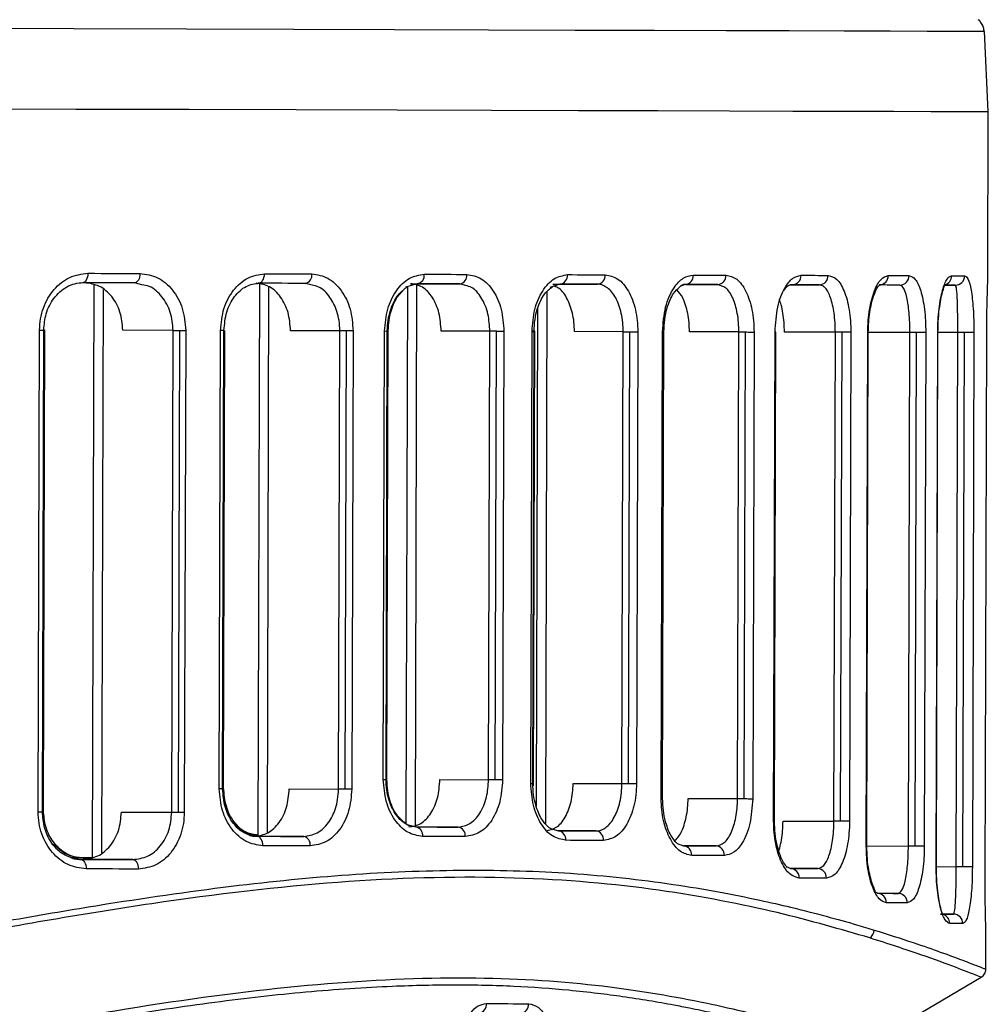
# Model space of a CAD drawing. Header units: millimetres. Extents: x -262 to 35, y 69 to 330.
# Tile 12 of 25: x -159 to -129, y 158 to 190. Entities that reach past the tile are written whole.
import ezdxf

# ---------------------------------------------------------------- set-up
doc = ezdxf.new("R2010")
doc.units = ezdxf.units.MM

msp = doc.modelspace()

# ---------------------------------------------------------------- linework, layer by layer
at = {"color": 7, "linetype": 'Continuous', "lineweight": 25}
for p, q in [((-128.691, 186.76), (-128.816, 189.295)), ((-128.706, 181.487), (-128.691, 186.76)), ((-157.003, 181.268), (-157.055, 163.154)), ((-156.711, 181.127), (-156.762, 163.294)), ((-155.483, 181.277), (-155.72, 181.335)), ((-151.765, 181.324), (-151.816, 163.832)), ((-151.473, 181.216), (-151.523, 163.923)), ((-150.096, 181.262), (-150.308, 181.32)), ((-146.765, 181.31), (-147.14, 181.202)), ((-147.08, 181.219), (-147.129, 164.21)), ((-146.981, 181.31), (-145.422, 181.306)), ((-146.787, 181.303), (-146.836, 164.119)), ((-145.236, 181.248), (-145.422, 181.306)), ((-142.254, 181.297), (-142.572, 181.192)), ((-142.472, 181.298), (-141.064, 181.294)), ((-138.285, 181.286), (-138.442, 181.225)), ((-138.256, 181.286), (-137.255, 181.283)), ((-137.126, 181.228), (-137.255, 181.283)), ((-134.988, 181.277), (-134.039, 181.274)), ((-133.911, 181.23), (-134.039, 181.274)), ((-131.412, 181.227), (-131.491, 181.267)), ((-130.072, 181.264), (-129.738, 181.263)), ((-129.713, 181.226), (-129.738, 181.263)), ((-142.663, 181.052), (-142.712, 164.224)), ((-142.957, 180.523), (-143.003, 164.775)), ((-158.767, 164.588), (-158.723, 179.843)), ((-158.632, 164.587), (-158.588, 179.843)), ((-158.598, 164.64), (-158.554, 179.85)), ((-154.494, 179.831), (-156.088, 179.836)), ((-154.538, 164.576), (-154.494, 179.831)), ((-154.326, 164.575), (-154.282, 179.831)), ((-154.097, 179.83), (-154.141, 164.575)), ((-153.036, 165.321), (-152.994, 179.827)), ((-152.927, 165.32), (-152.885, 179.827)), ((-152.895, 165.352), (-152.854, 179.833)), ((-149.218, 179.817), (-150.777, 179.821)), ((-149.26, 165.31), (-149.218, 179.817)), ((-149.048, 165.309), (-149.006, 179.816)), ((-148.797, 179.815), (-148.839, 165.309)), ((-147.841, 165.615), (-147.8, 179.813)), ((-147.8, 179.813), (-147.714, 179.812)), ((-147.755, 165.615), (-147.714, 179.812)), ((-147.727, 165.603), (-147.686, 179.818)), ((-144.467, 179.803), (-146.009, 179.808)), ((-144.508, 165.606), (-144.467, 179.803)), ((-144.296, 165.605), (-144.255, 179.803)), ((-144.024, 179.802), (-144.065, 165.605)), ((-143.174, 165.492), (-143.133, 179.799)), ((-143.109, 165.492), (-143.068, 179.799)), ((-143.084, 165.417), (-143.043, 179.804)), ((-140.247, 179.791), (-141.791, 179.796)), ((-140.289, 165.484), (-140.247, 179.791)), ((-140.076, 165.483), (-140.035, 179.791)), ((-139.785, 179.79), (-139.826, 165.482)), ((-139.046, 165.015), (-139.003, 179.788)), ((-139, 165.015), (-138.957, 179.788)), ((-136.586, 179.781), (-138.151, 179.786)), ((-136.628, 165.008), (-136.586, 179.781)), ((-136.416, 165.008), (-136.374, 179.781)), ((-136.107, 179.78), (-136.149, 165.007)), ((-135.487, 164.297), (-135.442, 179.778)), ((-135.457, 164.296), (-135.412, 179.778)), ((-133.532, 179.773), (-135.145, 179.778)), ((-133.577, 164.291), (-133.532, 179.773)), ((-133.365, 164.291), (-133.32, 179.772)), ((-133.04, 179.771), (-133.084, 164.29)), ((-132.553, 163.513), (-132.506, 179.77)), ((-132.536, 163.512), (-132.489, 179.77)), ((-132.506, 179.77), (-132.489, 179.77)), ((-131.174, 179.767), (-132.489, 179.77)), ((-131.22, 163.509), (-131.174, 179.767)), ((-131.008, 163.508), (-130.962, 179.766)), ((-130.67, 179.765), (-130.717, 163.508)), ((-130.34, 162.856), (-130.292, 179.764)), ((-130.333, 162.856), (-130.284, 179.764)), ((-129.657, 179.763), (-130.284, 179.765)), ((-129.706, 162.854), (-129.657, 179.763)), ((-129.493, 162.853), (-129.445, 179.762)), ((-129.147, 179.761), (-129.195, 162.853)), ((-128.79, 162.459), (-128.74, 179.76)), ((-128.79, 162.459), (-128.74, 179.76)), ((-128.74, 179.76), (-128.74, 179.76)), ((-147.841, 165.615), (-147.755, 165.615)), ((-146.05, 165.61), (-144.508, 165.606)), ((-150.819, 165.315), (-149.26, 165.31)), ((-143.172, 165.417), (-143.172, 165.492)), ((-141.833, 165.488), (-140.289, 165.484)), ((-138.194, 165.013), (-136.628, 165.008)), ((-156.132, 164.58), (-154.538, 164.576)), ((-135.189, 164.296), (-133.577, 164.291)), ((-147.056, 164.183), (-146.814, 164.112)), ((-145.472, 164.109), (-146.815, 164.113)), ((-142.501, 164.056), (-142.304, 163.989)), ((-141.114, 163.986), (-142.305, 163.99)), ((-151.82, 163.849), (-152.061, 163.849)), ((-150.359, 163.813), (-151.915, 163.818)), ((-151.886, 163.849), (-151.816, 163.848)), ((-138.538, 163.593), (-138.336, 163.513)), ((-137.306, 163.51), (-138.337, 163.513)), ((-132.553, 163.513), (-132.536, 163.512)), ((-132.536, 163.513), (-131.22, 163.509)), ((-157.384, 163.137), (-157.717, 163.138)), ((-155.773, 163.079), (-157.346, 163.084)), ((-157.314, 163.136), (-157.13, 163.136)), ((-135.062, 162.852), (-134.947, 162.795)), ((-134.092, 162.793), (-134.947, 162.795)), ((-130.333, 162.856), (-129.706, 162.854)), ((-128.79, 162.459), (-128.79, 162.459)), ((-132.275, 162.063), (-132.2, 162.012)), ((-131.546, 162.01), (-132.2, 162.012)), ((-129.795, 161.354), (-130.19, 161.355)), ((-128.769, 159.622), (-128.765, 160.732)), ((-132.629, 157.17), (-128.917, 159.352))]:
    msp.add_line(p, q, dxfattribs=at)
at = {"color": 7, "linetype": 'Continuous', "lineweight": 25, "flags": 128}
for points in [[(-128.816, 189.295), (-128.854, 189.295), (-129.151, 189.296), (-129.744, 189.297), (-130.628, 189.299), (-131.801, 189.302), (-133.257, 189.306), (-134.99, 189.311), (-136.991, 189.317), (-139.253, 189.323), (-141.764, 189.33), (-144.513, 189.338), (-147.489, 189.346), (-150.678, 189.355), (-154.066, 189.365), (-157.638, 189.375), (-161.377, 189.385)], [(-161.316, 186.851), (-157.57, 186.84), (-153.991, 186.83), (-150.597, 186.82), (-147.401, 186.811), (-144.419, 186.803), (-141.664, 186.795), (-139.148, 186.788), (-136.882, 186.782), (-134.877, 186.777), (-133.141, 186.772), (-131.682, 186.768), (-130.506, 186.765), (-129.62, 186.762), (-129.026, 186.761), (-128.728, 186.76), (-128.691, 186.76)], [(-161.316, 186.851), (-157.57, 186.84), (-153.991, 186.83), (-150.597, 186.82), (-147.401, 186.811), (-144.419, 186.803), (-141.664, 186.795), (-139.148, 186.788), (-136.882, 186.782), (-134.877, 186.777), (-133.141, 186.772), (-131.682, 186.768), (-130.506, 186.765), (-129.62, 186.762), (-129.026, 186.761), (-128.728, 186.76), (-128.691, 186.76)], [(-157.193, 181.639), (-157.196, 181.581), (-157.206, 181.524), (-157.222, 181.473), (-157.244, 181.427), (-157.27, 181.39), (-157.299, 181.362), (-157.332, 181.345), (-157.365, 181.34)], [(-157.193, 181.639), (-156.984, 181.639), (-156.776, 181.638), (-156.569, 181.637), (-156.362, 181.637), (-156.156, 181.636), (-155.95, 181.636), (-155.745, 181.635), (-155.541, 181.634)], [(-155.541, 181.634), (-155.544, 181.576), (-155.555, 181.52), (-155.571, 181.468), (-155.594, 181.422), (-155.621, 181.385), (-155.652, 181.358), (-155.686, 181.341), (-155.72, 181.335)], [(-151.801, 181.324), (-151.762, 181.33), (-151.725, 181.346), (-151.691, 181.374), (-151.661, 181.411), (-151.637, 181.457), (-151.618, 181.509), (-151.607, 181.565), (-151.603, 181.623)], [(-151.603, 181.623), (-151.413, 181.623), (-151.224, 181.622), (-151.036, 181.622), (-150.848, 181.621), (-150.661, 181.621), (-150.475, 181.62), (-150.289, 181.62), (-150.104, 181.619)], [(-146.544, 181.609), (-146.373, 181.609), (-146.203, 181.608), (-146.033, 181.608), (-145.864, 181.607), (-145.696, 181.607), (-145.529, 181.606), (-145.362, 181.606), (-145.196, 181.605)], [(-142.014, 181.596), (-141.861, 181.596), (-141.71, 181.595), (-141.559, 181.595), (-141.409, 181.595), (-141.26, 181.594), (-141.112, 181.594), (-140.965, 181.593), (-140.818, 181.593)], [(-138.027, 181.585), (-137.894, 181.585), (-137.763, 181.584), (-137.632, 181.584), (-137.502, 181.584), (-137.373, 181.583), (-137.245, 181.583), (-137.118, 181.583), (-136.992, 181.582)], [(-134.619, 181.576), (-134.509, 181.575), (-134.399, 181.575), (-134.29, 181.575), (-134.182, 181.575), (-134.075, 181.574), (-133.969, 181.574), (-133.865, 181.574), (-133.761, 181.573)], [(-131.858, 181.568), (-131.771, 181.568), (-131.686, 181.568), (-131.603, 181.568), (-131.52, 181.567), (-131.438, 181.567), (-131.358, 181.567), (-131.279, 181.567), (-131.201, 181.567)], [(-129.851, 181.563), (-129.795, 181.563), (-129.74, 181.563), (-129.687, 181.563), (-129.635, 181.562), (-129.584, 181.562), (-129.535, 181.562), (-129.487, 181.562), (-129.441, 181.562)], [(-155.72, 181.335), (-155.924, 181.336), (-156.128, 181.336), (-156.333, 181.337), (-156.538, 181.337), (-156.744, 181.338), (-156.951, 181.338), (-157.158, 181.339), (-157.365, 181.34)], [(-150.308, 181.32), (-150.493, 181.32), (-150.678, 181.321), (-150.863, 181.321), (-151.049, 181.322), (-151.236, 181.322), (-151.424, 181.323), (-151.612, 181.323), (-151.801, 181.324)], [(-145.422, 181.306), (-145.587, 181.306), (-145.753, 181.307), (-145.92, 181.307), (-146.088, 181.308), (-146.256, 181.308), (-146.425, 181.309), (-146.594, 181.309), (-146.765, 181.31)], [(-141.064, 181.294), (-141.21, 181.294), (-141.357, 181.294), (-141.505, 181.295), (-141.653, 181.295), (-141.802, 181.296), (-141.952, 181.296), (-142.103, 181.297), (-142.254, 181.297)], [(-137.255, 181.283), (-137.381, 181.283), (-137.507, 181.284), (-137.635, 181.284), (-137.763, 181.284), (-137.892, 181.285), (-138.023, 181.285), (-138.153, 181.286), (-138.285, 181.286)], [(-134.039, 181.274), (-134.142, 181.275), (-134.247, 181.275), (-134.352, 181.275), (-134.458, 181.275), (-134.566, 181.276), (-134.674, 181.276), (-134.783, 181.276), (-134.894, 181.277)], [(-131.491, 181.267), (-131.568, 181.268), (-131.647, 181.268), (-131.727, 181.268), (-131.808, 181.268), (-131.89, 181.268), (-131.974, 181.269), (-132.059, 181.269), (-132.144, 181.269)], [(-129.738, 181.263), (-129.784, 181.263), (-129.832, 181.263), (-129.881, 181.263), (-129.931, 181.263), (-129.983, 181.263), (-130.036, 181.264), (-130.073, 181.264)], [(-158.723, 179.843), (-158.672, 179.843), (-158.632, 179.843), (-158.604, 179.843), (-158.59, 179.843), (-158.588, 179.843)], [(-154.494, 179.831), (-154.473, 179.831), (-154.449, 179.831), (-154.424, 179.831), (-154.397, 179.831), (-154.369, 179.831), (-154.341, 179.831), (-154.312, 179.831), (-154.282, 179.831)], [(-154.282, 179.831), (-154.257, 179.831), (-154.233, 179.831), (-154.208, 179.831), (-154.184, 179.831), (-154.161, 179.831), (-154.139, 179.83), (-154.117, 179.83), (-154.097, 179.83)], [(-152.885, 179.827), (-152.885, 179.827), (-152.895, 179.827), (-152.917, 179.827), (-152.95, 179.827), (-152.994, 179.827)], [(-149.006, 179.816), (-149.036, 179.816), (-149.065, 179.816), (-149.093, 179.816), (-149.121, 179.816), (-149.148, 179.816), (-149.173, 179.816), (-149.197, 179.817), (-149.218, 179.817)], [(-148.797, 179.815), (-148.818, 179.815), (-148.842, 179.815), (-148.867, 179.816), (-148.893, 179.816), (-148.92, 179.816), (-148.949, 179.816), (-148.977, 179.816), (-149.006, 179.816)], [(-144.255, 179.803), (-144.284, 179.803), (-144.313, 179.803), (-144.342, 179.803), (-144.37, 179.803), (-144.396, 179.803), (-144.422, 179.803), (-144.445, 179.803), (-144.467, 179.803)], [(-144.024, 179.802), (-144.046, 179.802), (-144.071, 179.802), (-144.098, 179.802), (-144.127, 179.802), (-144.158, 179.802), (-144.19, 179.802), (-144.222, 179.802), (-144.255, 179.803)], [(-143.133, 179.799), (-143.103, 179.799), (-143.082, 179.799), (-143.07, 179.799), (-143.068, 179.799)], [(-143.043, 179.804), (-143.043, 179.804), (-143.051, 179.804), (-143.069, 179.804), (-143.096, 179.804), (-143.131, 179.804)], [(-140.247, 179.791), (-140.226, 179.791), (-140.202, 179.791), (-140.177, 179.791), (-140.15, 179.791), (-140.122, 179.791), (-140.094, 179.791), (-140.065, 179.791), (-140.035, 179.791)], [(-140.035, 179.791), (-139.998, 179.791), (-139.962, 179.791), (-139.927, 179.79), (-139.893, 179.79), (-139.862, 179.79), (-139.833, 179.79), (-139.807, 179.79), (-139.785, 179.79)], [(-139.003, 179.788), (-138.98, 179.788), (-138.965, 179.788), (-138.958, 179.788), (-138.957, 179.788)], [(-136.586, 179.781), (-136.564, 179.781), (-136.54, 179.781), (-136.515, 179.781), (-136.488, 179.781), (-136.461, 179.781), (-136.432, 179.781), (-136.403, 179.781), (-136.374, 179.781)], [(-136.374, 179.781), (-136.333, 179.781), (-136.292, 179.78), (-136.254, 179.78), (-136.217, 179.78), (-136.184, 179.78), (-136.154, 179.78), (-136.128, 179.78), (-136.107, 179.78)], [(-135.412, 179.778), (-135.415, 179.778), (-135.425, 179.778), (-135.442, 179.778)], [(-133.32, 179.772), (-133.35, 179.772), (-133.379, 179.772), (-133.407, 179.773), (-133.435, 179.773), (-133.462, 179.773), (-133.487, 179.773), (-133.51, 179.773), (-133.532, 179.773)], [(-133.04, 179.771), (-133.059, 179.772), (-133.084, 179.772), (-133.115, 179.772), (-133.15, 179.772), (-133.189, 179.772), (-133.231, 179.772), (-133.275, 179.772), (-133.32, 179.772)], [(-130.962, 179.766), (-130.991, 179.766), (-131.02, 179.766), (-131.049, 179.766), (-131.076, 179.766), (-131.103, 179.766), (-131.128, 179.766), (-131.152, 179.766), (-131.174, 179.767)], [(-130.67, 179.765), (-130.686, 179.765), (-130.71, 179.765), (-130.74, 179.765), (-130.777, 179.765), (-130.818, 179.766), (-130.864, 179.766), (-130.912, 179.766), (-130.962, 179.766)], [(-130.284, 179.764), (-130.286, 179.764), (-130.292, 179.764)], [(-129.445, 179.762), (-129.474, 179.762), (-129.503, 179.762), (-129.532, 179.762), (-129.56, 179.762), (-129.586, 179.762), (-129.611, 179.763), (-129.635, 179.763), (-129.657, 179.763)], [(-129.147, 179.761), (-129.158, 179.761), (-129.178, 179.761), (-129.208, 179.761), (-129.245, 179.761), (-129.289, 179.762), (-129.338, 179.762), (-129.39, 179.762), (-129.445, 179.762)], [(-144.296, 165.605), (-144.325, 165.605), (-144.354, 165.605), (-144.383, 165.606), (-144.411, 165.606), (-144.437, 165.606), (-144.462, 165.606), (-144.486, 165.606), (-144.508, 165.606)], [(-144.065, 165.605), (-144.087, 165.605), (-144.112, 165.605), (-144.139, 165.605), (-144.168, 165.605), (-144.199, 165.605), (-144.23, 165.605), (-144.263, 165.605), (-144.296, 165.605)], [(-152.927, 165.32), (-152.927, 165.32), (-152.936, 165.32), (-152.959, 165.32), (-152.992, 165.321), (-153.036, 165.321)], [(-152.895, 165.352), (-152.899, 165.352), (-152.915, 165.352), (-152.926, 165.352)], [(-149.048, 165.309), (-149.077, 165.309), (-149.106, 165.31), (-149.135, 165.31), (-149.163, 165.31), (-149.189, 165.31), (-149.215, 165.31), (-149.238, 165.31), (-149.26, 165.31)], [(-148.839, 165.309), (-148.86, 165.309), (-148.884, 165.309), (-148.909, 165.309), (-148.935, 165.309), (-148.962, 165.309), (-148.99, 165.309), (-149.019, 165.309), (-149.048, 165.309)], [(-143.174, 165.492), (-143.144, 165.492), (-143.123, 165.492), (-143.111, 165.492), (-143.109, 165.492)], [(-140.289, 165.484), (-140.267, 165.484), (-140.243, 165.484), (-140.218, 165.484), (-140.191, 165.483), (-140.164, 165.483), (-140.135, 165.483), (-140.106, 165.483), (-140.076, 165.483)], [(-140.076, 165.483), (-140.04, 165.483), (-140.003, 165.483), (-139.968, 165.483), (-139.935, 165.483), (-139.903, 165.483), (-139.874, 165.483), (-139.849, 165.483), (-139.826, 165.482)], [(-139.046, 165.015), (-139.023, 165.015), (-139.007, 165.015), (-139, 165.015), (-139, 165.015)], [(-136.628, 165.008), (-136.606, 165.008), (-136.583, 165.008), (-136.557, 165.008), (-136.531, 165.008), (-136.503, 165.008), (-136.475, 165.008), (-136.445, 165.008), (-136.416, 165.008)], [(-136.416, 165.008), (-136.375, 165.008), (-136.335, 165.008), (-136.296, 165.007), (-136.26, 165.007), (-136.226, 165.007), (-136.196, 165.007), (-136.171, 165.007), (-136.149, 165.007)], [(-158.767, 164.588), (-158.716, 164.588), (-158.676, 164.587), (-158.648, 164.587), (-158.633, 164.587), (-158.632, 164.587)], [(-158.598, 164.64), (-158.6, 164.64), (-158.615, 164.64), (-158.632, 164.64)], [(-154.538, 164.576), (-154.517, 164.576), (-154.493, 164.576), (-154.468, 164.576), (-154.441, 164.575), (-154.413, 164.575), (-154.385, 164.575), (-154.356, 164.575), (-154.326, 164.575)], [(-154.326, 164.575), (-154.301, 164.575), (-154.277, 164.575), (-154.252, 164.575), (-154.228, 164.575), (-154.205, 164.575), (-154.182, 164.575), (-154.161, 164.575), (-154.141, 164.575)], [(-135.457, 164.296), (-135.46, 164.296), (-135.47, 164.297), (-135.487, 164.297)], [(-133.365, 164.291), (-133.394, 164.291), (-133.423, 164.291), (-133.452, 164.291), (-133.48, 164.291), (-133.506, 164.291), (-133.531, 164.291), (-133.555, 164.291), (-133.577, 164.291)], [(-133.084, 164.29), (-133.103, 164.29), (-133.129, 164.29), (-133.159, 164.29), (-133.194, 164.29), (-133.233, 164.29), (-133.275, 164.291), (-133.32, 164.291), (-133.365, 164.291)], [(-146.814, 164.112), (-146.644, 164.112), (-146.474, 164.111), (-146.305, 164.111), (-146.137, 164.11), (-145.97, 164.11), (-145.803, 164.11), (-145.637, 164.109), (-145.472, 164.109)], [(-142.304, 163.989), (-142.153, 163.989), (-142.002, 163.989), (-141.852, 163.988), (-141.703, 163.988), (-141.554, 163.987), (-141.407, 163.987), (-141.26, 163.986), (-141.114, 163.986)], [(-151.655, 163.517), (-151.659, 163.575), (-151.67, 163.632), (-151.688, 163.683), (-151.712, 163.729), (-151.742, 163.766), (-151.776, 163.794), (-151.813, 163.811), (-151.851, 163.817)], [(-151.851, 163.817), (-151.662, 163.817), (-151.474, 163.816), (-151.287, 163.816), (-151.1, 163.815), (-150.914, 163.815), (-150.728, 163.814), (-150.543, 163.814), (-150.359, 163.813)], [(-145.247, 163.808), (-145.413, 163.808), (-145.58, 163.809), (-145.747, 163.809), (-145.916, 163.81), (-146.084, 163.81), (-146.254, 163.811), (-146.424, 163.811), (-146.596, 163.812)], [(-140.869, 163.685), (-141.016, 163.686), (-141.164, 163.686), (-141.312, 163.687), (-141.461, 163.687), (-141.611, 163.687), (-141.762, 163.688), (-141.913, 163.688), (-142.065, 163.689)], [(-150.156, 163.512), (-150.341, 163.513), (-150.527, 163.514), (-150.713, 163.514), (-150.901, 163.515), (-151.088, 163.515), (-151.277, 163.516), (-151.466, 163.516), (-151.655, 163.517)], [(-138.336, 163.513), (-138.205, 163.513), (-138.074, 163.512), (-137.944, 163.512), (-137.814, 163.512), (-137.686, 163.511), (-137.559, 163.511), (-137.432, 163.511), (-137.306, 163.51)], [(-131.008, 163.508), (-131.038, 163.509), (-131.067, 163.509), (-131.095, 163.509), (-131.123, 163.509), (-131.15, 163.509), (-131.175, 163.509), (-131.199, 163.509), (-131.22, 163.509)], [(-130.717, 163.508), (-130.733, 163.508), (-130.757, 163.508), (-130.787, 163.508), (-130.823, 163.508), (-130.865, 163.508), (-130.911, 163.508), (-130.959, 163.508), (-131.008, 163.508)], [(-157.713, 163.138), (-157.518, 163.137), (-157.314, 163.136)], [(-157.418, 163.084), (-157.384, 163.078), (-157.352, 163.061), (-157.323, 163.033), (-157.297, 162.996), (-157.276, 162.95), (-157.26, 162.898), (-157.25, 162.842), (-157.247, 162.783)], [(-157.418, 163.084), (-157.21, 163.083), (-157.003, 163.083), (-156.797, 163.082), (-156.591, 163.082), (-156.386, 163.081), (-156.181, 163.08), (-155.977, 163.08), (-155.773, 163.079)], [(-157.025, 163.136), (-157.177, 163.136), (-157.384, 163.137)], [(-155.773, 163.079), (-155.738, 163.073), (-155.705, 163.056), (-155.674, 163.028), (-155.647, 162.991), (-155.625, 162.945), (-155.608, 162.894), (-155.598, 162.837), (-155.595, 162.779)], [(-137.045, 163.209), (-137.171, 163.21), (-137.298, 163.21), (-137.426, 163.211), (-137.555, 163.211), (-137.685, 163.211), (-137.815, 163.212), (-137.947, 163.212), (-138.079, 163.212)], [(-155.595, 162.779), (-155.799, 162.779), (-156.005, 162.78), (-156.21, 162.78), (-156.416, 162.781), (-156.623, 162.782), (-156.831, 162.782), (-157.039, 162.783), (-157.247, 162.783)], [(-134.947, 162.795), (-134.836, 162.795), (-134.727, 162.795), (-134.619, 162.794), (-134.511, 162.794), (-134.405, 162.794), (-134.3, 162.793), (-134.195, 162.793), (-134.092, 162.793)], [(-130.333, 162.856), (-130.334, 162.856), (-130.34, 162.856)], [(-129.493, 162.853), (-129.523, 162.854), (-129.552, 162.854), (-129.581, 162.854), (-129.608, 162.854), (-129.635, 162.854), (-129.66, 162.854), (-129.684, 162.854), (-129.706, 162.854)], [(-129.195, 162.853), (-129.206, 162.853), (-129.227, 162.853), (-129.256, 162.853), (-129.294, 162.853), (-129.338, 162.853), (-129.387, 162.853), (-129.439, 162.853), (-129.493, 162.853)], [(-133.816, 162.492), (-133.919, 162.492), (-134.024, 162.493), (-134.13, 162.493), (-134.237, 162.493), (-134.345, 162.493), (-134.454, 162.494), (-134.564, 162.494), (-134.674, 162.494)], [(-132.2, 162.012), (-132.114, 162.011), (-132.029, 162.011), (-131.946, 162.011), (-131.864, 162.011), (-131.782, 162.011), (-131.702, 162.01), (-131.624, 162.01), (-131.546, 162.01)], [(-131.258, 161.709), (-131.336, 161.709), (-131.415, 161.709), (-131.496, 161.71), (-131.577, 161.71), (-131.66, 161.71), (-131.744, 161.71), (-131.829, 161.711), (-131.915, 161.711)], [(-130.204, 161.355), (-130.148, 161.355), (-130.094, 161.355), (-130.041, 161.355), (-129.989, 161.355), (-129.938, 161.355), (-129.889, 161.354), (-129.842, 161.354), (-129.795, 161.354)], [(-129.5, 161.053), (-129.546, 161.053), (-129.594, 161.054), (-129.643, 161.054), (-129.694, 161.054), (-129.746, 161.054), (-129.799, 161.054), (-129.854, 161.054), (-129.91, 161.054)], [(-144.577, 158.52), (-144.406, 158.519), (-144.236, 158.519), (-144.067, 158.518), (-143.899, 158.518), (-143.733, 158.517), (-143.567, 158.517), (-143.403, 158.516), (-143.24, 158.516)]]:
    msp.add_lwpolyline(points, dxfattribs=at)
at = {"color": 7, "linetype": 'Continuous', "lineweight": 25}
for centre, radius, start, end in [((-150.367, 181.579), 0.266, 282.7912, 8.5849), ((-146.812, 181.575), 0.269, 280.0117, 7.2668), ((-145.465, 181.573), 0.271, 279.0354, 6.7442), ((-142.287, 181.57), 0.275, 276.8851, 5.472), ((-141.094, 181.569), 0.277, 276.1293, 4.9822), ((-138.307, 181.566), 0.281, 274.4682, 3.8201), ((-137.274, 181.566), 0.283, 273.8871, 3.3838), ((-134.907, 181.564), 0.288, 272.6217, 2.3757), ((-134.05, 181.563), 0.289, 272.1856, 2.0086), ((-132.151, 181.562), 0.293, 271.2582, 1.1922), ((-131.495, 181.562), 0.295, 270.9504, 0.9098), ((-130.15, 181.562), 0.299, 286.574, 0.2284), ((-129.739, 181.561), 0.298, 270.1547, 0.1518), ((-146.863, 163.847), 0.269, 352.4052, 79.652), ((-145.516, 163.841), 0.271, 352.9277, 80.6286), ((-142.339, 163.716), 0.275, 354.1996, 82.7796), ((-141.145, 163.711), 0.277, 354.6892, 83.5356), ((-150.419, 163.554), 0.266, 351.0875, 76.8719), ((-138.36, 163.233), 0.281, 355.8511, 85.1975), ((-137.327, 163.228), 0.283, 356.2872, 85.7788), ((-134.962, 162.508), 0.288, 357.2951, 87.0449), ((-134.105, 162.504), 0.289, 357.6622, 87.4813), ((-132.208, 161.719), 0.293, 358.4784, 88.4094), ((-131.553, 161.715), 0.295, 358.7608, 88.7175), ((-130.21, 161.057), 0.299, 359.5479, 73.3191), ((-129.798, 161.056), 0.298, 359.5185, 89.5143), ((-132.616, 160.858), 0.314, 304.2339, 358.1882), ((-144.852, 158.495), 0.276, 276.4097, 5.1666), ((-143.517, 158.494), 0.278, 275.5332, 4.5791)]:
    msp.add_arc(centre, radius, start, end, dxfattribs=at)
for points, knots in [([(-128.824, 189.313), (-128.829, 189.362), (-128.84, 189.459), (-128.916, 189.576), (-128.977, 189.646), (-129.012, 189.667), (-129.012, 189.668)], [0, 0, 0, 0, 0.34728, 0.700354, 0.994868, 1, 1, 1, 1]), ([(-158.723, 179.843), (-158.717, 179.963), (-158.704, 180.202), (-158.579, 180.658), (-158.29, 181.153), (-157.781, 181.561), (-157.389, 181.613), (-157.193, 181.639)], [0, 0, 0, 0, 0.126148, 0.251402, 0.500716, 0.750244, 1, 1, 1, 1]), ([(-155.541, 181.634), (-155.35, 181.607), (-154.97, 181.553), (-154.493, 181.139), (-154.16, 180.543), (-154.118, 180.068), (-154.097, 179.83)], [0, 0, 0, 0, 0.250621, 0.500313, 0.750055, 1, 1, 1, 1]), ([(-152.994, 179.827), (-152.972, 180.064), (-152.928, 180.538), (-152.601, 181.132), (-152.141, 181.544), (-151.782, 181.597), (-151.603, 181.623)], [0, 0, 0, 0, 0.250514, 0.500166, 0.749971, 1, 1, 1, 1]), ([(-150.104, 181.619), (-149.93, 181.592), (-149.584, 181.537), (-149.153, 181.12), (-148.853, 180.525), (-148.816, 180.052), (-148.797, 179.815)], [0, 0, 0, 0, 0.250582, 0.500261, 0.750026, 1, 1, 1, 1]), ([(-147.8, 179.813), (-147.78, 180.049), (-147.74, 180.522), (-147.445, 181.116), (-147.03, 181.53), (-146.706, 181.583), (-146.544, 181.609)], [0, 0, 0, 0, 0.250534, 0.50019, 0.74998, 1, 1, 1, 1]), ([(-145.196, 181.605), (-145.04, 181.578), (-144.729, 181.523), (-144.343, 181.107), (-144.074, 180.512), (-144.041, 180.039), (-144.024, 179.802)], [0, 0, 0, 0, 0.250588, 0.500275, 0.750039, 1, 1, 1, 1]), ([(-143.133, 179.799), (-143.115, 180.037), (-143.079, 180.512), (-142.814, 181.107), (-142.443, 181.518), (-142.157, 181.57), (-142.014, 181.596)], [0, 0, 0, 0, 0.250504, 0.500149, 0.749949, 1, 1, 1, 1]), ([(-140.818, 181.593), (-140.681, 181.566), (-140.409, 181.512), (-140.066, 181.101), (-139.876, 180.603), (-139.796, 180.147), (-139.789, 179.909), (-139.785, 179.79)], [0, 0, 0, 0, 0.250305, 0.499701, 0.749113, 0.874681, 1, 1, 1, 1]), ([(-139.003, 179.788), (-138.983, 180.057), (-138.943, 180.594), (-138.672, 181.183), (-138.351, 181.526), (-138.135, 181.565), (-138.027, 181.585)], [0, 0, 0, 0, 0.279954, 0.559429, 0.779608, 1, 1, 1, 1]), ([(-136.992, 181.582), (-136.875, 181.556), (-136.644, 181.504), (-136.399, 181.164), (-136.251, 180.804), (-136.169, 180.487), (-136.116, 180.142), (-136.11, 179.9), (-136.107, 179.78)], [0, 0, 0, 0, 0.250012, 0.499153, 0.624925, 0.74947, 0.87502, 1, 1, 1, 1]), ([(-135.442, 179.778), (-135.424, 180.052), (-135.388, 180.599), (-135.155, 181.185), (-134.887, 181.519), (-134.709, 181.557), (-134.619, 181.576)], [0, 0, 0, 0, 0.279831, 0.559327, 0.779515, 1, 1, 1, 1]), ([(-133.761, 181.573), (-133.667, 181.548), (-133.48, 181.499), (-133.282, 181.168), (-133.16, 180.81), (-133.092, 180.491), (-133.047, 180.141), (-133.042, 179.894), (-133.04, 179.771)], [0, 0, 0, 0, 0.2499259, 0.4992251, 0.6255291, 0.7495356, 0.8753261, 1, 1, 1, 1]), ([(-132.506, 179.77), (-132.503, 179.896), (-132.497, 180.147), (-132.451, 180.501), (-132.384, 180.82), (-132.269, 181.177), (-132.088, 181.499), (-131.935, 181.545), (-131.858, 181.568)], [0, 0, 0, 0, 0.126121, 0.250999, 0.374834, 0.50134, 0.750429, 1, 1, 1, 1]), ([(-131.201, 181.567), (-131.133, 181.543), (-130.996, 181.496), (-130.851, 181.178), (-130.761, 180.825), (-130.71, 180.504), (-130.676, 180.147), (-130.672, 179.892), (-130.67, 179.765)], [0, 0, 0, 0, 0.249503, 0.499172, 0.626348, 0.749618, 0.875836, 1, 1, 1, 1]), ([(-130.292, 179.764), (-130.289, 179.895), (-130.284, 180.156), (-130.25, 180.522), (-130.201, 180.842), (-130.119, 181.194), (-129.998, 181.499), (-129.9, 181.542), (-129.851, 181.563)], [0, 0, 0, 0, 0.126121, 0.250748, 0.376161, 0.501737, 0.75126, 1, 1, 1, 1]), ([(-129.441, 181.562), (-129.402, 181.54), (-129.325, 181.497), (-129.246, 181.196), (-129.196, 180.85), (-129.168, 180.528), (-129.149, 180.161), (-129.147, 179.893), (-129.147, 179.761)], [0, 0, 0, 0, 0.249605, 0.49931, 0.627776, 0.749988, 0.876853, 1, 1, 1, 1]), ([(-128.74, 179.76), (-128.739, 179.906), (-128.738, 180.196), (-128.73, 180.58), (-128.722, 180.898), (-128.713, 181.224), (-128.705, 181.443), (-128.707, 181.479), (-128.707, 181.487)], [0, 0, 0, 0, 0.152579, 0.304683, 0.45654, 0.608823, 0.911698, 1, 1, 1, 1]), ([(-158.588, 179.843), (-158.573, 180.018), (-158.54, 180.385), (-158.282, 180.883), (-157.942, 181.186), (-157.608, 181.326), (-157.426, 181.338), (-157.334, 181.345)], [0, 0, 0, 0, 0.217526, 0.455945, 0.716209, 0.855472, 1, 1, 1, 1]), ([(-156.088, 179.836), (-156.105, 180.034), (-156.141, 180.429), (-156.418, 180.925), (-156.816, 181.271), (-157.134, 181.317), (-157.293, 181.34)], [0, 0, 0, 0, 0.249963, 0.499716, 0.749399, 1, 1, 1, 1]), ([(-154.494, 179.831), (-154.511, 180.027), (-154.537, 180.322), (-154.691, 180.672), (-154.894, 180.974), (-155.164, 181.223), (-155.403, 181.264), (-155.483, 181.277)], [0, 0, 0, 0, 0.281996, 0.42623, 0.572302, 0.857545, 1, 1, 1, 1]), ([(-152.885, 179.827), (-152.867, 180.028), (-152.831, 180.429), (-152.566, 180.927), (-152.194, 181.27), (-151.908, 181.309), (-151.765, 181.329)], [0, 0, 0, 0, 0.249474, 0.498726, 0.748826, 1, 1, 1, 1]), ([(-150.777, 179.821), (-150.793, 180.018), (-150.824, 180.411), (-151.073, 180.907), (-151.432, 181.255), (-151.72, 181.301), (-151.865, 181.324)], [0, 0, 0, 0, 0.249996, 0.499773, 0.74944, 1, 1, 1, 1]), ([(-149.218, 179.817), (-149.223, 179.926), (-149.232, 180.137), (-149.323, 180.512), (-149.521, 180.907), (-149.81, 181.206), (-150.025, 181.248), (-150.096, 181.262)], [0, 0, 0, 0, 0.159363, 0.308054, 0.572304, 0.857824, 1, 1, 1, 1]), ([(-147.714, 179.812), (-147.709, 179.926), (-147.698, 180.149), (-147.624, 180.46), (-147.515, 180.728), (-147.34, 181.022), (-147.172, 181.144), (-147.064, 181.224)], [0, 0, 0, 0, 0.183037, 0.359408, 0.53035, 0.695794, 1, 1, 1, 1]), ([(-146.009, 179.808), (-146.023, 180.005), (-146.051, 180.398), (-146.273, 180.894), (-146.594, 181.242), (-146.852, 181.288), (-146.981, 181.31)], [0, 0, 0, 0, 0.249983, 0.499758, 0.749434, 1, 1, 1, 1]), ([(-144.467, 179.803), (-144.479, 179.99), (-144.497, 180.277), (-144.612, 180.629), (-144.772, 180.939), (-144.984, 181.193), (-145.173, 181.234), (-145.236, 181.248)], [0, 0, 0, 0, 0.270373, 0.417502, 0.572249, 0.857364, 1, 1, 1, 1]), ([(-143.068, 179.799), (-143.062, 179.925), (-143.051, 180.17), (-142.974, 180.502), (-142.866, 180.776), (-142.709, 181.048), (-142.572, 181.152), (-142.487, 181.216)], [0, 0, 0, 0, 0.198709, 0.385424, 0.562002, 0.72835, 1, 1, 1, 1]), ([(-141.791, 179.796), (-141.794, 179.895), (-141.8, 180.093), (-141.866, 180.473), (-142.024, 180.881), (-142.247, 181.179), (-142.405, 181.22), (-142.451, 181.232)], [0, 0, 0, 0, 0.146779, 0.293842, 0.58596, 0.878035, 1, 1, 1, 1]), ([(-140.901, 181.264), (-140.902, 181.265), (-140.935, 181.283), (-140.99, 181.289), (-141.045, 181.293), (-141.064, 181.294)], [0, 0, 0, 0, 0.001638, 0.64695, 1, 1, 1, 1]), ([(-140.247, 179.791), (-140.25, 179.89), (-140.256, 180.089), (-140.319, 180.469), (-140.469, 180.885), (-140.694, 181.166), (-140.85, 181.24), (-140.901, 181.264)], [0, 0, 0, 0, 0.14186, 0.2867632, 0.5718733, 0.8569855, 1, 1, 1, 1]), ([(-138.957, 179.788), (-138.952, 179.92), (-138.941, 180.175), (-138.869, 180.519), (-138.771, 180.796), (-138.636, 181.056), (-138.527, 181.148), (-138.462, 181.204)], [0, 0, 0, 0, 0.205013, 0.396609, 0.576687, 0.744883, 1, 1, 1, 1]), ([(-138.151, 179.786), (-138.154, 179.886), (-138.159, 180.087), (-138.202, 180.376), (-138.271, 180.637), (-138.377, 180.916), (-138.485, 181.037), (-138.551, 181.111)], [0, 0, 0, 0, 0.178853, 0.358529, 0.53773, 0.716695, 1, 1, 1, 1]), ([(-138.462, 181.204), (-138.45, 181.217), (-138.374, 181.301), (-138.3, 181.296), (-138.238, 181.291)], [0, 0, 0, 0, 0.151367, 1, 1, 1, 1]), ([(-136.586, 179.781), (-136.588, 179.881), (-136.592, 180.084), (-136.632, 180.37), (-136.694, 180.636), (-136.806, 180.934), (-136.952, 181.175), (-137.082, 181.215), (-137.126, 181.228)], [0, 0, 0, 0, 0.14162, 0.28661, 0.424754, 0.573001, 0.858151, 1, 1, 1, 1]), ([(-134.894, 181.277), (-134.969, 181.269), (-135.062, 181.26), (-135.143, 181.123), (-135.158, 181.096)], [0, 0, 0, 0, 0.802885, 1, 1, 1, 1]), ([(-133.532, 179.773), (-133.534, 179.876), (-133.537, 180.085), (-133.569, 180.377), (-133.617, 180.643), (-133.702, 180.942), (-133.807, 181.141), (-133.89, 181.211), (-133.911, 181.23)], [0, 0, 0, 0, 0.14713, 0.298694, 0.441944, 0.597286, 0.894853, 1, 1, 1, 1]), ([(-132.489, 179.77), (-132.487, 179.88), (-132.481, 180.101), (-132.444, 180.414), (-132.39, 180.694), (-132.301, 181.005), (-132.172, 181.258), (-132.119, 181.268), (-132.092, 181.274)], [0, 0, 0, 0, 0.120644, 0.241955, 0.365417, 0.489629, 0.741539, 1, 1, 1, 1]), ([(-131.174, 179.767), (-131.175, 179.873), (-131.177, 180.092), (-131.197, 180.392), (-131.227, 180.66), (-131.281, 180.954), (-131.346, 181.143), (-131.398, 181.209), (-131.412, 181.227)], [0, 0, 0, 0, 0.145737, 0.297608, 0.439207, 0.595512, 0.89271, 1, 1, 1, 1]), ([(-130.285, 179.764), (-130.281, 179.915), (-130.275, 180.209), (-130.232, 180.59), (-130.182, 180.879), (-130.114, 181.146), (-130.088, 181.216), (-130.071, 181.26)], [0, 0, 0, 0, 0.193906, 0.376276, 0.548575, 0.71014, 1, 1, 1, 1]), ([(-129.657, 179.763), (-129.657, 179.875), (-129.656, 180.108), (-129.66, 180.417), (-129.666, 180.687), (-129.678, 180.971), (-129.694, 181.148), (-129.709, 181.209), (-129.713, 181.226)], [0, 0, 0, 0, 0.143965, 0.297188, 0.437133, 0.595606, 0.893, 1, 1, 1, 1]), ([(-147.686, 179.818), (-147.681, 179.93), (-147.671, 180.146), (-147.582, 180.526), (-147.431, 180.873), (-147.28, 181.024), (-147.222, 181.082)], [0, 0, 0, 0, 0.214532, 0.416279, 0.779416, 1, 1, 1, 1]), ([(-135.145, 179.778), (-135.147, 179.88), (-135.151, 180.086), (-135.187, 180.378), (-135.238, 180.629), (-135.285, 180.76), (-135.305, 180.819)], [0, 0, 0, 0, 0.26138, 0.525175, 0.787527, 1, 1, 1, 1]), ([(-146.596, 163.812), (-146.758, 163.839), (-147.081, 163.894), (-147.494, 164.31), (-147.785, 164.906), (-147.822, 165.379), (-147.841, 165.615)], [0, 0, 0, 0, 0.250582, 0.50026, 0.750025, 1, 1, 1, 1]), ([(-147.014, 164.142), (-147.086, 164.178), (-147.241, 164.255), (-147.486, 164.532), (-147.656, 164.905), (-147.742, 165.287), (-147.75, 165.504), (-147.755, 165.615)], [0, 0, 0, 0, 0.197504, 0.428393, 0.694792, 0.842729, 1, 1, 1, 1]), ([(-147.129, 164.227), (-147.221, 164.296), (-147.372, 164.409), (-147.533, 164.685), (-147.64, 164.954), (-147.713, 165.266), (-147.722, 165.489), (-147.727, 165.603)], [0, 0, 0, 0, 0.2724589, 0.445375, 0.6240905, 0.8085322, 1, 1, 1, 1]), ([(-147.03, 164.113), (-146.901, 164.135), (-146.643, 164.18), (-146.321, 164.525), (-146.095, 165.019), (-146.065, 165.413), (-146.05, 165.61)], [0, 0, 0, 0, 0.2500065, 0.4997976, 0.7494605, 1, 1, 1, 1]), ([(-145.472, 164.109), (-145.344, 164.131), (-145.09, 164.175), (-144.819, 164.469), (-144.658, 164.781), (-144.54, 165.131), (-144.521, 165.419), (-144.508, 165.606)], [0, 0, 0, 0, 0.249665, 0.499116, 0.634579, 0.763364, 1, 1, 1, 1]), ([(-144.065, 165.605), (-144.083, 165.367), (-144.12, 164.894), (-144.392, 164.3), (-144.78, 163.887), (-145.091, 163.834), (-145.247, 163.808)], [0, 0, 0, 0, 0.250516, 0.500168, 0.749972, 1, 1, 1, 1]), ([(-151.655, 163.517), (-151.835, 163.544), (-152.193, 163.599), (-152.651, 164.015), (-152.974, 164.61), (-153.015, 165.084), (-153.036, 165.321)], [0, 0, 0, 0, 0.2505892, 0.5002774, 0.7500404, 1, 1, 1, 1]), ([(-152.077, 163.847), (-152.176, 163.891), (-152.382, 163.981), (-152.66, 164.294), (-152.881, 164.751), (-152.911, 165.126), (-152.927, 165.32)], [0, 0, 0, 0, 0.225719, 0.466997, 0.724814, 1, 1, 1, 1]), ([(-151.851, 163.861), (-151.971, 163.879), (-152.234, 163.919), (-152.582, 164.251), (-152.845, 164.749), (-152.878, 165.151), (-152.895, 165.352)], [0, 0, 0, 0, 0.219765, 0.480158, 0.739864, 1, 1, 1, 1]), ([(-151.915, 163.818), (-151.771, 163.84), (-151.482, 163.884), (-151.121, 164.229), (-150.869, 164.724), (-150.836, 165.118), (-150.819, 165.315)], [0, 0, 0, 0, 0.249999, 0.499776, 0.749444, 1, 1, 1, 1]), ([(-150.359, 163.813), (-150.214, 163.835), (-149.924, 163.879), (-149.569, 164.216), (-149.369, 164.615), (-149.276, 164.99), (-149.265, 165.201), (-149.26, 165.31)], [0, 0, 0, 0, 0.249588, 0.499052, 0.730325, 0.860484, 1, 1, 1, 1]), ([(-148.839, 165.309), (-148.859, 165.072), (-148.899, 164.599), (-149.203, 164.005), (-149.636, 163.592), (-149.983, 163.539), (-150.156, 163.512)], [0, 0, 0, 0, 0.2505333, 0.50019, 0.74998, 1, 1, 1, 1]), ([(-142.065, 163.689), (-142.209, 163.716), (-142.495, 163.77), (-142.863, 164.184), (-143.124, 164.78), (-143.157, 165.254), (-143.174, 165.492)], [0, 0, 0, 0, 0.250619, 0.50031, 0.750053, 1, 1, 1, 1]), ([(-142.476, 164.019), (-142.525, 164.047), (-142.635, 164.111), (-142.845, 164.357), (-143.006, 164.725), (-143.095, 165.13), (-143.104, 165.368), (-143.109, 165.492)], [0, 0, 0, 0, 0.173686, 0.395906, 0.669722, 0.827891, 1, 1, 1, 1]), ([(-142.693, 163.991), (-142.581, 164.013), (-142.356, 164.056), (-142.071, 164.398), (-141.912, 164.811), (-141.843, 165.19), (-141.836, 165.389), (-141.833, 165.488)], [0, 0, 0, 0, 0.249741, 0.499257, 0.748584, 0.873847, 1, 1, 1, 1]), ([(-141.114, 163.986), (-141.094, 163.987), (-140.986, 163.991), (-140.773, 164.082), (-140.517, 164.388), (-140.364, 164.806), (-140.299, 165.186), (-140.292, 165.385), (-140.289, 165.484)], [0, 0, 0, 0, 0.044997, 0.250261, 0.499627, 0.748766, 0.875712, 1, 1, 1, 1]), ([(-139.826, 165.482), (-139.831, 165.363), (-139.839, 165.124), (-139.923, 164.668), (-140.115, 164.172), (-140.46, 163.764), (-140.733, 163.712), (-140.869, 163.685)], [0, 0, 0, 0, 0.126149, 0.251404, 0.500719, 0.750246, 1, 1, 1, 1]), ([(-138.079, 163.212), (-138.203, 163.239), (-138.448, 163.291), (-138.773, 163.699), (-138.956, 164.198), (-139.036, 164.656), (-139.043, 164.895), (-139.046, 165.015)], [0, 0, 0, 0, 0.250348, 0.499755, 0.749122, 0.874686, 1, 1, 1, 1]), ([(-138.841, 164.076), (-138.866, 164.15), (-138.925, 164.317), (-138.986, 164.638), (-138.995, 164.885), (-139, 165.015)], [0, 0, 0, 0, 0.277278, 0.62234, 1, 1, 1, 1]), ([(-138.633, 163.647), (-138.555, 163.732), (-138.435, 163.865), (-138.318, 164.161), (-138.249, 164.422), (-138.203, 164.711), (-138.197, 164.912), (-138.194, 165.013)], [0, 0, 0, 0, 0.316081, 0.487593, 0.657524, 0.828187, 1, 1, 1, 1]), ([(-137.306, 163.51), (-137.218, 163.531), (-137.043, 163.573), (-136.856, 163.854), (-136.742, 164.154), (-136.678, 164.418), (-136.637, 164.705), (-136.631, 164.908), (-136.628, 165.008)], [0, 0, 0, 0, 0.249536, 0.498825, 0.628324, 0.749027, 0.875985, 1, 1, 1, 1]), ([(-136.149, 165.007), (-136.168, 164.736), (-136.204, 164.194), (-136.447, 163.608), (-136.738, 163.269), (-136.942, 163.229), (-137.045, 163.209)], [0, 0, 0, 0, 0.2798354, 0.5593306, 0.7795322, 1, 1, 1, 1]), ([(-157.247, 162.783), (-157.443, 162.811), (-157.835, 162.865), (-158.342, 163.276), (-158.628, 163.774), (-158.751, 164.23), (-158.762, 164.469), (-158.767, 164.588)], [0, 0, 0, 0, 0.250307, 0.499704, 0.749114, 0.874686, 1, 1, 1, 1]), ([(-157.669, 163.113), (-157.803, 163.167), (-158.067, 163.272), (-158.379, 163.627), (-158.592, 164.077), (-158.619, 164.419), (-158.632, 164.587)], [0, 0, 0, 0, 0.260999, 0.514572, 0.760594, 1, 1, 1, 1]), ([(-157.353, 163.132), (-157.445, 163.138), (-157.627, 163.152), (-157.959, 163.293), (-158.298, 163.598), (-158.553, 164.097), (-158.584, 164.465), (-158.598, 164.64)], [0, 0, 0, 0, 0.144306, 0.283411, 0.54355, 0.782093, 1, 1, 1, 1]), ([(-157.346, 163.084), (-157.187, 163.106), (-156.869, 163.149), (-156.469, 163.492), (-156.188, 163.987), (-156.15, 164.383), (-156.132, 164.58)], [0, 0, 0, 0, 0.250035, 0.499826, 0.74948, 1, 1, 1, 1]), ([(-155.773, 163.079), (-155.612, 163.101), (-155.289, 163.144), (-154.945, 163.432), (-154.74, 163.736), (-154.584, 164.085), (-154.556, 164.38), (-154.538, 164.576)], [0, 0, 0, 0, 0.249733, 0.499211, 0.627029, 0.75324, 1, 1, 1, 1]), ([(-154.141, 164.575), (-154.147, 164.455), (-154.158, 164.218), (-154.274, 163.763), (-154.543, 163.267), (-155.025, 162.857), (-155.405, 162.805), (-155.595, 162.779)], [0, 0, 0, 0, 0.126162, 0.2514373, 0.5007701, 0.7502593, 1, 1, 1, 1]), ([(-134.674, 162.494), (-134.776, 162.519), (-134.978, 162.57), (-135.205, 162.905), (-135.346, 163.265), (-135.426, 163.583), (-135.478, 163.931), (-135.484, 164.175), (-135.487, 164.297)], [0, 0, 0, 0, 0.250028, 0.499207, 0.625057, 0.749492, 0.875038, 1, 1, 1, 1]), ([(-135.057, 162.823), (-135.073, 162.844), (-135.11, 162.894), (-135.218, 163.062), (-135.314, 163.304), (-135.387, 163.568), (-135.445, 163.905), (-135.452, 164.162), (-135.457, 164.296)], [0, 0, 0, 0, 0.168561, 0.388256, 0.518985, 0.664491, 0.824723, 1, 1, 1, 1]), ([(-135.325, 163.349), (-135.314, 163.378), (-135.279, 163.48), (-135.236, 163.697), (-135.197, 163.987), (-135.192, 164.193), (-135.189, 164.296)], [0, 0, 0, 0, 0.117285, 0.409187, 0.705909, 1, 1, 1, 1]), ([(-134.092, 162.793), (-134.026, 162.813), (-133.895, 162.852), (-133.754, 163.123), (-133.667, 163.42), (-133.617, 163.687), (-133.584, 163.979), (-133.579, 164.188), (-133.577, 164.291)], [0, 0, 0, 0, 0.249627, 0.498962, 0.629119, 0.749173, 0.876446, 1, 1, 1, 1]), ([(-133.084, 164.29), (-133.087, 164.166), (-133.094, 163.918), (-133.141, 163.568), (-133.211, 163.251), (-133.335, 162.894), (-133.535, 162.565), (-133.722, 162.516), (-133.816, 162.492)], [0, 0, 0, 0, 0.126194, 0.250903, 0.374859, 0.501165, 0.750444, 1, 1, 1, 1]), ([(-151.82, 163.849), (-151.876, 163.852), (-152.026, 163.862), (-152.302, 163.955), (-152.48, 164.136), (-152.583, 164.24)], [0, 0, 0, 0, 0.200492, 0.542262, 1, 1, 1, 1]), ([(-138.538, 163.593), (-138.551, 163.604), (-138.608, 163.65), (-138.72, 163.809), (-138.81, 163.978), (-138.837, 164.066), (-138.841, 164.076)], [0, 0, 0, 0, 0.161319, 0.662865, 0.962352, 1, 1, 1, 1]), ([(-152.087, 163.859), (-152.064, 163.849), (-151.987, 163.819), (-151.907, 163.818), (-151.851, 163.817)], [0, 0, 0, 0, 0.301408, 1, 1, 1, 1]), ([(-157.384, 163.137), (-157.414, 163.138), (-157.58, 163.142), (-157.916, 163.228), (-158.161, 163.45), (-158.295, 163.571)], [0, 0, 0, 0, 0.088312, 0.501821, 1, 1, 1, 1]), ([(-131.915, 161.711), (-131.992, 161.734), (-132.145, 161.782), (-132.324, 162.106), (-132.438, 162.463), (-132.503, 162.783), (-132.546, 163.137), (-132.551, 163.388), (-132.553, 163.513)], [0, 0, 0, 0, 0.249839, 0.499255, 0.625715, 0.749561, 0.875362, 1, 1, 1, 1]), ([(-132.277, 162.073), (-132.276, 162.082), (-132.274, 162.116), (-132.344, 162.249), (-132.417, 162.486), (-132.477, 162.754), (-132.526, 163.103), (-132.533, 163.372), (-132.536, 163.512)], [0, 0, 0, 0, 0.085976, 0.327885, 0.471949, 0.631832, 0.807666, 1, 1, 1, 1]), ([(-131.546, 162.01), (-131.505, 162.028), (-131.423, 162.065), (-131.335, 162.321), (-131.279, 162.613), (-131.247, 162.882), (-131.225, 163.183), (-131.222, 163.402), (-131.22, 163.509)], [0, 0, 0, 0, 0.248677, 0.497966, 0.629635, 0.748908, 0.87705, 1, 1, 1, 1]), ([(-130.717, 163.508), (-130.72, 163.379), (-130.725, 163.123), (-130.761, 162.764), (-130.815, 162.445), (-130.908, 162.092), (-131.054, 161.778), (-131.19, 161.732), (-131.258, 161.709)], [0, 0, 0, 0, 0.1259259, 0.2512401, 0.3765735, 0.5023389, 0.7515303, 1, 1, 1, 1]), ([(-157.669, 163.113), (-157.614, 163.103), (-157.531, 163.086), (-157.447, 163.085), (-157.418, 163.084)], [0, 0, 0, 0, 0.65442, 1, 1, 1, 1]), ([(-132.44, 160.599), (-133.36, 160.868), (-135.196, 161.406), (-139.017, 162.167), (-143.556, 162.582), (-148.83, 162.475), (-154.722, 161.807), (-161.144, 160.699), (-168.026, 159.392), (-175.284, 158.142), (-182.225, 157.253), (-188.687, 156.767), (-194.576, 156.615), (-200.468, 156.733), (-206.935, 157.197), (-213.895, 158.085), (-221.194, 159.346), (-228.143, 160.685), (-234.655, 161.864), (-240.648, 162.653), (-246.038, 162.895), (-250.725, 162.601), (-254.636, 161.917), (-257.739, 161.106), (-259.97, 160.372), (-261.37, 159.843), (-261.529, 159.779), (-261.608, 159.747)], [0, 0, 0, 0, 0.041853, 0.083524, 0.125402, 0.166786, 0.208195, 0.250093, 0.291786, 0.333659, 0.375527, 0.406753, 0.438148, 0.469665, 0.500855, 0.542404, 0.584342, 0.626044, 0.667819, 0.709502, 0.750794, 0.792454, 0.834166, 0.875683, 0.91755, 0.959384, 1, 1, 1, 1]), ([(-195.295, 156.888), (-194.139, 156.894), (-191.83, 156.905), (-188.379, 157.043), (-185.02, 157.266), (-181.693, 157.581), (-178.339, 157.978), (-175.017, 158.447), (-171.93, 158.943), (-168.753, 159.495), (-165.529, 160.084), (-162.279, 160.688), (-159.343, 161.219), (-156.047, 161.776), (-152.451, 162.288), (-148.643, 162.657), (-145.126, 162.781), (-142.361, 162.696), (-140.231, 162.506), (-138.669, 162.304), (-137.224, 162.062), (-135.995, 161.814), (-134.855, 161.553), (-133.826, 161.291), (-132.957, 161.047), (-132.485, 160.904), (-132.303, 160.848)], [0, 0, 0, 0, 0.041686, 0.083311, 0.124909, 0.164104, 0.205794, 0.249995, 0.290027, 0.325031, 0.375115, 0.419917, 0.459828, 0.500454, 0.564826, 0.624904, 0.686319, 0.749383, 0.783568, 0.819024, 0.853219, 0.886853, 0.913772, 0.947949, 0.97985, 1, 1, 1, 1]), ([(-129.91, 161.054), (-129.959, 161.076), (-130.057, 161.12), (-130.177, 161.427), (-130.256, 161.779), (-130.303, 162.103), (-130.335, 162.466), (-130.339, 162.726), (-130.34, 162.856)], [0, 0, 0, 0, 0.2491841, 0.4990814, 0.6265782, 0.7496358, 0.8759132, 1, 1, 1, 1]), ([(-130.186, 161.493), (-130.187, 161.509), (-130.192, 161.55), (-130.236, 161.723), (-130.28, 161.99), (-130.324, 162.378), (-130.33, 162.691), (-130.333, 162.856)], [0, 0, 0, 0, 0.112989, 0.294852, 0.503198, 0.738034, 1, 1, 1, 1]), ([(-129.795, 161.354), (-129.782, 161.371), (-129.756, 161.405), (-129.733, 161.644), (-129.72, 161.926), (-129.712, 162.195), (-129.707, 162.506), (-129.706, 162.741), (-129.706, 162.854)], [0, 0, 0, 0, 0.24915, 0.497792, 0.630755, 0.748206, 0.878075, 1, 1, 1, 1]), ([(-129.195, 162.853), (-129.197, 162.718), (-129.2, 162.449), (-129.221, 162.078), (-129.252, 161.759), (-129.303, 161.415), (-129.384, 161.118), (-129.461, 161.075), (-129.5, 161.053)], [0, 0, 0, 0, 0.1259147, 0.2510993, 0.3764291, 0.5020215, 0.7507223, 1, 1, 1, 1]), ([(-128.767, 160.732), (-128.766, 160.741), (-128.765, 160.776), (-128.771, 160.999), (-128.779, 161.326), (-128.785, 161.646), (-128.79, 162.024), (-128.79, 162.314), (-128.79, 162.459)], [0, 0, 0, 0, 0.089851, 0.392051, 0.549984, 0.696274, 0.848455, 1, 1, 1, 1]), ([(-132.303, 160.848), (-131.874, 160.713), (-131.072, 160.46), (-130.153, 160.134), (-129.462, 159.88), (-129.003, 159.701), (-128.776, 159.612), (-128.793, 159.619), (-128.798, 159.622)], [0, 0, 0, 0, 0.194153, 0.363866, 0.549228, 0.725652, 0.908926, 1, 1, 1, 1]), ([(-128.917, 159.352), (-128.954, 159.367), (-129.031, 159.398), (-129.68, 159.651), (-130.745, 160.051), (-131.867, 160.414), (-132.44, 160.599)], [0, 0, 0, 0, 0.23284, 0.478538, 0.733722, 1, 1, 1, 1]), ([(-128.917, 159.352), (-128.896, 159.367), (-128.853, 159.396), (-128.806, 159.46), (-128.775, 159.533), (-128.771, 159.584), (-128.769, 159.61)], [0, 0, 0, 0, 0.245764, 0.5, 0.754236, 1, 1, 1, 1]), ([(-184.717, 153.822), (-182.323, 154.061), (-177.538, 154.537), (-170.684, 155.654), (-164.177, 156.873), (-158.07, 158.034), (-152.44, 158.928), (-147.37, 159.366), (-142.946, 159.342), (-139.251, 158.89), (-136.321, 158.273), (-134.213, 157.688), (-132.878, 157.256), (-132.711, 157.199), (-132.629, 157.17)], [0, 0, 0, 0, 0.083529, 0.166903, 0.250548, 0.333741, 0.417487, 0.500697, 0.583522, 0.667195, 0.750455, 0.833555, 0.917174, 1, 1, 1, 1]), ([(-132.777, 156.912), (-132.777, 156.912), (-132.739, 156.899), (-132.882, 156.949), (-133.252, 157.074), (-133.788, 157.247), (-134.294, 157.403), (-134.665, 157.514), (-135.061, 157.628), (-135.491, 157.748), (-135.991, 157.881), (-136.637, 158.043), (-137.362, 158.21), (-138.063, 158.357), (-138.727, 158.487), (-139.426, 158.61), (-140.233, 158.735), (-141.079, 158.847), (-142.203, 158.97), (-143.678, 159.078), (-145.541, 159.118), (-147.719, 159.072), (-150.25, 158.906), (-153.169, 158.574), (-155.565, 158.215), (-157.356, 157.916), (-158.475, 157.722), (-159.572, 157.525), (-160.661, 157.325), (-161.755, 157.121), (-162.962, 156.893), (-164.593, 156.584), (-166.639, 156.196), (-169.147, 155.733), (-171.65, 155.293), (-174.223, 154.87), (-176.745, 154.492), (-179.391, 154.141), (-182.029, 153.837), (-183.833, 153.676), (-184.717, 153.597)], [0, 0, 0, 0, 0.000181, 0.045444, 0.092242, 0.139024, 0.157088, 0.176008, 0.193545, 0.209846, 0.228624, 0.24988, 0.276843, 0.297207, 0.310972, 0.331613, 0.352053, 0.370665, 0.390993, 0.427363, 0.463115, 0.499368, 0.545923, 0.591771, 0.638465, 0.653839, 0.669853, 0.686507, 0.70023, 0.715218, 0.731564, 0.749268, 0.780551, 0.811976, 0.845687, 0.874723, 0.906939, 0.937232, 0.969247, 1, 1, 1, 1]), ([(-145.365, 157.222), (-145.349, 157.414), (-145.318, 157.799), (-145.103, 158.224), (-144.844, 158.476), (-144.666, 158.505), (-144.577, 158.52)], [0, 0, 0, 0, 0.279489, 0.55877, 0.778869, 1, 1, 1, 1]), ([(-143.24, 158.516), (-143.133, 158.492), (-142.92, 158.444), (-142.683, 158.101), (-142.54, 157.671), (-142.524, 157.366), (-142.515, 157.214)], [0, 0, 0, 0, 0.279726, 0.559111, 0.779049, 1, 1, 1, 1])]:
    msp.add_open_spline(points, degree=3, knots=knots, dxfattribs=at)

doc.saveas('drawing.dxf')
